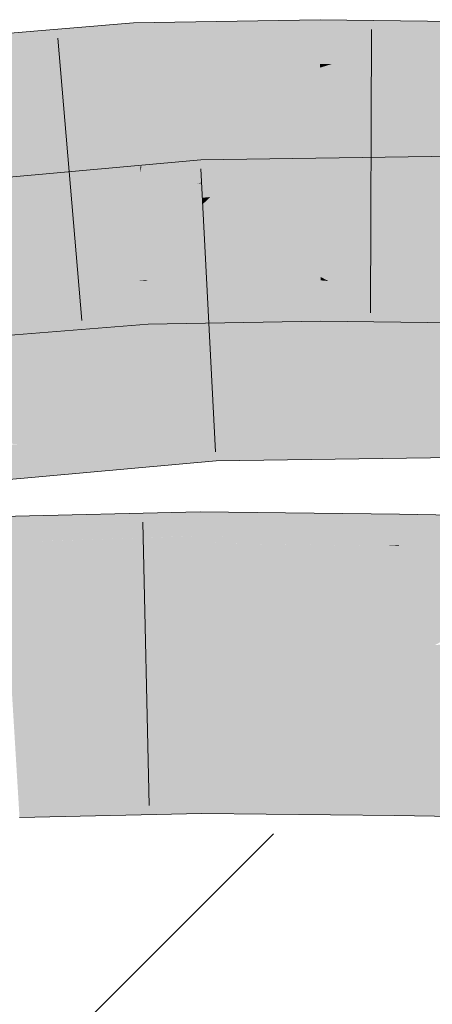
# Model space of a CAD drawing. Extents: x -620 to 300, y 62 to 1162.
# Tile 144 of 256: x 183.208 to 183.55, y 819.518 to 820.334. Entities that reach past the tile are written whole.
import ezdxf
from ezdxf.lldxf.tags import DXFTag

# ---------------------------------------------------------------- set-up
doc = ezdxf.new("R2010")
doc.units = 0
doc.layers.get('0').update_dxf_attribs({"lineweight": 13})
for name, color, linetype, lineweight, true_color in [('E_Detail_Wandschraffur', 7, 'Continuous', 5, 0xc0c0c0), ('E_Leerrohr 25-A06G94ES8I', 7, 'Continuous', 9, 0xff8000), ('E_Leerrohr 25-Shading', 7, 'Continuous', 9, 0xff8000)]:
    doc.layers.add(name, color=color, linetype=linetype, lineweight=lineweight, true_color=true_color)
tags = doc.linetypes.add('fein_strichliert', pattern=[4, 1, -2, 1]).pattern_tags.tags
tags[8:9] = [DXFTag(74, 4), DXFTag(75, 0), DXFTag(340, '0'), DXFTag(46, 0.0), DXFTag(50, 0.0), DXFTag(44, 0.0), DXFTag(45, 0.0)]
tags[6:7] = [DXFTag(74, 4), DXFTag(75, 0), DXFTag(340, '0'), DXFTag(46, 0.0), DXFTag(50, 0.0), DXFTag(44, 0.0), DXFTag(45, 0.0)]
tags[4:5] = [DXFTag(74, 4), DXFTag(75, 0), DXFTag(340, '0'), DXFTag(46, 0.0), DXFTag(50, 0.0), DXFTag(44, 0.0), DXFTag(45, 0.0)]

# ---------------------------------------------------------------- blocks, each defined once
blk = doc.blocks.new('Shading-A06G94338I', base_point=(158.14711, 818.07556))
at = {"layer": 'E_Leerrohr 25-Shading', "color": 43, "true_color": 0xd7ab7f}
for points in [[(183.30249, 820.32642), (183.30225, 820.33148), (183.22873, 820.31042), (183.25336, 820.32379)], [(183.25336, 820.32379), (183.30225, 820.33148), (183.26123, 820.32806)], [(183.33852, 820.33209), (183.30225, 820.33148), (183.30249, 820.32642)], [(183.30249, 820.32642), (183.30333, 820.30902), (183.33852, 820.33209), (183.31915, 820.31122)], [(183.457, 820.33032), (183.31578, 820.2951), (183.45705, 820.31207)], [(183.31865, 820.29578), (183.457, 820.33032), (183.37611, 820.31909)], [(183.41125, 820.33337), (183.33852, 820.33209), (183.37611, 820.31909), (183.31915, 820.31122)], [(183.457, 820.33417), (183.41125, 820.33337), (183.457, 820.33032), (183.37611, 820.31909)], [(183.48769, 820.3338), (183.457, 820.33417), (183.457, 820.33032)], [(183.457, 820.33032), (183.45705, 820.31207), (183.48769, 820.3338), (183.47038, 820.31329)], [(183.48769, 820.3338), (183.47038, 820.31329), (183.61134, 820.33221), (183.61125, 820.32648)], [(183.25336, 820.32379), (183.16527, 820.31), (183.22873, 820.31042), (183.1601, 820.29553)], [(183.23381, 820.32581), (183.16527, 820.31), (183.26123, 820.32806), (183.25336, 820.32379)], [(183.16902, 820.32043), (183.16527, 820.31), (183.23381, 820.32581)], [(183.30249, 820.32642), (183.18063, 820.28473), (183.30333, 820.30902)], [(183.18245, 820.28534), (183.30249, 820.32642), (183.22873, 820.31042)], [(183.61125, 820.32648), (183.46686, 820.29742), (183.61095, 820.30829)], [(183.47054, 820.29816), (183.61125, 820.32648), (183.54088, 820.31989)], [(183.31578, 820.2951), (183.31865, 820.29578), (183.31915, 820.31122), (183.37611, 820.31909)], [(183.46686, 820.29742), (183.47054, 820.29816), (183.47038, 820.31329), (183.54088, 820.31989)], [(183.18063, 820.28473), (183.18245, 820.28534), (183.1601, 820.29553), (183.22873, 820.31042)], [(183.18063, 820.28473), (183.30402, 820.29486), (183.30333, 820.30902)], [(183.30333, 820.30902), (183.30402, 820.29486), (183.31915, 820.31122)], [(183.31578, 820.2951), (183.31915, 820.31122), (183.30402, 820.29486)], [(183.31578, 820.2951), (183.45708, 820.29755), (183.45705, 820.31207)], [(183.45705, 820.31207), (183.45708, 820.29755), (183.47038, 820.31329)], [(183.46686, 820.29742), (183.47038, 820.31329), (183.45708, 820.29755)], [(183.46686, 820.29742), (183.61073, 820.29565), (183.61095, 820.30829)], [(183.35851, 820.2132), (183.35826, 820.21808), (183.22357, 820.18549), (183.26033, 820.20197)], [(183.26033, 820.20197), (183.35826, 820.21808), (183.28052, 820.211)], [(183.39851, 820.21863), (183.35826, 820.21808), (183.35851, 820.2132)], [(183.39851, 820.21863), (183.35851, 820.2132), (183.38835, 820.2088), (183.35921, 820.1994)], [(183.56898, 820.21875), (183.38046, 820.20117), (183.4964, 820.20007), (183.36595, 820.18713)], [(183.54768, 820.22083), (183.38046, 820.20117), (183.57874, 820.22125), (183.56898, 820.21875)], [(183.54768, 820.22083), (183.41972, 820.21893), (183.38046, 820.20117), (183.38835, 820.2088)], [(183.41972, 820.21893), (183.39851, 820.21863), (183.38835, 820.2088)], [(183.59901, 820.21027), (183.59903, 820.22156), (183.4964, 820.20007), (183.56898, 820.21875)], [(183.27344, 820.21039), (183.16968, 820.18707), (183.28052, 820.211), (183.26033, 820.20197)], [(183.18829, 820.20264), (183.16968, 820.18707), (183.27344, 820.21039)], [(183.35921, 820.1994), (183.35851, 820.2132), (183.3553, 820.19794), (183.17699, 820.16492)], [(183.17871, 820.16534), (183.35851, 820.2132), (183.22357, 820.18549)], [(183.35921, 820.1994), (183.35924, 820.19867), (183.38835, 820.2088), (183.38046, 820.20117)], [(183.59901, 820.21027), (183.42705, 820.18243), (183.59898, 820.19672)], [(183.42941, 820.18286), (183.59901, 820.21027), (183.4964, 820.20007)], [(183.26033, 820.20197), (183.16968, 820.18707), (183.22357, 820.18549), (183.14967, 820.17029)], [(183.35924, 820.19867), (183.35921, 820.1994), (183.3553, 820.19794)], [(183.38046, 820.20117), (183.35924, 820.19867), (183.36595, 820.18713), (183.35986, 820.18652)], [(183.42705, 820.18243), (183.42941, 820.18286), (183.36595, 820.18713), (183.4964, 820.20007)], [(183.3553, 820.19794), (183.17699, 820.16492), (183.2943, 820.1756), (183.29292, 820.17542)], [(183.35986, 820.18652), (183.35924, 820.19867), (183.2943, 820.1756), (183.3553, 820.19794)], [(183.59897, 820.18927), (183.59898, 820.19672), (183.57642, 820.18463), (183.42705, 820.18243)], [(183.17699, 820.16492), (183.17871, 820.16534), (183.14967, 820.17029), (183.22357, 820.18549)], [(183.29292, 820.17542), (183.36012, 820.18152), (183.35986, 820.18652)], [(183.35986, 820.18652), (183.36012, 820.18152), (183.36595, 820.18713)], [(183.42705, 820.18243), (183.36595, 820.18713), (183.36012, 820.18152)], [(183.30566, 820.11774), (183.19832, 820.10901), (183.30647, 820.11774), (183.30968, 820.10675)], [(183.31264, 820.11774), (183.31262, 820.11835), (183.30566, 820.11774)], [(183.30968, 820.10675), (183.31319, 820.10663), (183.30647, 820.11774), (183.31264, 820.11774)], [(183.31262, 820.11835), (183.42094, 820.10974), (183.41887, 820.12012)], [(183.31436, 820.11761), (183.31262, 820.11835), (183.31264, 820.11774)], [(183.31436, 820.11761), (183.42097, 820.10962), (183.31262, 820.11835), (183.42094, 820.10974)], [(183.31319, 820.10663), (183.35104, 820.10303), (183.31264, 820.11774), (183.31436, 820.11761)], [(183.42097, 820.10962), (183.31436, 820.11761), (183.42366, 820.09613), (183.35104, 820.10303)], [(183.42094, 820.10974), (183.42073, 820.12018), (183.41887, 820.12012)], [(183.45746, 820.11804), (183.45746, 820.12079), (183.42073, 820.12018)], [(183.42094, 820.10974), (183.45749, 820.10687), (183.42073, 820.12018), (183.45746, 820.11804)], [(183.4641, 820.11743), (183.45746, 820.12079), (183.45746, 820.11804)], [(183.4641, 820.11743), (183.58849, 820.10596), (183.45746, 820.12079), (183.58844, 820.10632)], [(183.45746, 820.12079), (183.58844, 820.10632), (183.58675, 820.11914)], [(183.45749, 820.10687), (183.49303, 820.10297), (183.45746, 820.11804), (183.4641, 820.11743)], [(183.42097, 820.10962), (183.45749, 820.10687), (183.42094, 820.10974)], [(183.45749, 820.10687), (183.42097, 820.10962), (183.45752, 820.0929), (183.42366, 820.09613)], [(183.58849, 820.10596), (183.4641, 820.11743), (183.5903, 820.09222), (183.49303, 820.10297)], [(183.19908, 820.10901), (183.20042, 820.10522), (183.30968, 820.10675), (183.31358, 820.09326)], [(183.23706, 820.0965), (183.31384, 820.09326), (183.20111, 820.10333), (183.20042, 820.10522)], [(183.20305, 820.0979), (183.23706, 820.0965), (183.20111, 820.10333)], [(183.31358, 820.09326), (183.31384, 820.09326), (183.30968, 820.10675), (183.31319, 820.10663)], [(183.31384, 820.09326), (183.401, 820.08319), (183.31319, 820.10663), (183.35104, 820.10303)], [(183.42366, 820.09613), (183.35104, 820.10303), (183.42618, 820.08362), (183.401, 820.08319)], [(183.45752, 820.0929), (183.53235, 820.08319), (183.45749, 820.10687), (183.49303, 820.10297)], [(183.49303, 820.10297), (183.53235, 820.08319), (183.60728, 820.09033), (183.60715, 820.08228)], [(183.20753, 820.08545), (183.31439, 820.08173), (183.20305, 820.0979), (183.23706, 820.0965)], [(183.23706, 820.0965), (183.31439, 820.08173), (183.31384, 820.09326)], [(183.31439, 820.08173), (183.401, 820.08319), (183.31384, 820.09326)], [(183.45752, 820.0929), (183.42366, 820.09613), (183.45753, 820.08417), (183.42618, 820.08362)], [(183.20769, 820.08502), (183.19182, 820.086), (183.21185, 820.07343), (183.19971, 820.07245)], [(183.29102, 820.07983), (183.31439, 820.08173), (183.20769, 820.08502), (183.20753, 820.08545)], [(183.29102, 820.07983), (183.20769, 820.08502), (183.21185, 820.07343)], [(183.45753, 820.08417), (183.53235, 820.08319), (183.45752, 820.0929)], [(183.36932, 820.00073), (183.36911, 820.00494), (183.16048, 819.98596)], [(183.59854, 820.00458), (183.59856, 820.00818), (183.36911, 820.00494)], [(183.38362, 820.00043), (183.59853, 819.99573), (183.36911, 820.00494), (183.59854, 820.00458)], [(183.38362, 820.00043), (183.36911, 820.00494), (183.36932, 820.00073)], [(183.17325, 819.98492), (183.36961, 819.99493), (183.16048, 819.98596), (183.36932, 820.00073)], [(183.36961, 819.99493), (183.40585, 819.99347), (183.36932, 820.00073), (183.38362, 820.00043)], [(183.5985, 819.98566), (183.59853, 819.99573), (183.40585, 819.99347), (183.38362, 820.00043)], [(183.20715, 819.98206), (183.37001, 819.98706), (183.17325, 819.98492), (183.36961, 819.99493)], [(183.37044, 819.97864), (183.37001, 819.98706), (183.26299, 819.97742), (183.20715, 819.98206)], [(183.37001, 819.98706), (183.43994, 819.98285), (183.36961, 819.99493), (183.40585, 819.99347)], [(183.37044, 819.97864), (183.48134, 819.96991), (183.37001, 819.98706), (183.43994, 819.98285)], [(183.40585, 819.99347), (183.43994, 819.98285), (183.5985, 819.98566), (183.59848, 819.97327)], [(183.16949, 819.97632), (183.26299, 819.97742), (183.16533, 819.98077), (183.20715, 819.98206)], [(183.43994, 819.98285), (183.48134, 819.96991), (183.59848, 819.97327), (183.59846, 819.97156)], [(183.36833, 819.96814), (183.37096, 819.96838), (183.16949, 819.97632), (183.26299, 819.97742)], [(183.36833, 819.96814), (183.16949, 819.97632), (183.17542, 819.96997)], [(183.26299, 819.97742), (183.37096, 819.96838), (183.37044, 819.97864)], [(183.37096, 819.96838), (183.48134, 819.96991), (183.37044, 819.97864)], [(183.17542, 819.96997), (183.18309, 819.96173), (183.36833, 819.96814), (183.26868, 819.95905)], [(183.18309, 819.96173), (183.19208, 819.95209), (183.26868, 819.95905)], [(183.23021, 819.92297), (183.19273, 819.92212), (183.19296, 819.91833)], [(183.19296, 819.91833), (183.19331, 819.91266), (183.23021, 819.92297), (183.22353, 819.91589)], [(183.35757, 819.9231), (183.21843, 819.91046), (183.3576, 819.91754), (183.21481, 819.90662)], [(183.35756, 819.92603), (183.22353, 819.91589), (183.35757, 819.9231), (183.21843, 819.91046)], [(183.22353, 819.91589), (183.35756, 819.92603), (183.30655, 819.9248)], [(183.23021, 819.92297), (183.22353, 819.91589), (183.30655, 819.9248)], [(183.39809, 819.92554), (183.35756, 819.92603), (183.35757, 819.9231)], [(183.35757, 819.9231), (183.3576, 819.91754), (183.39809, 819.92554), (183.39088, 819.91907)], [(183.52292, 819.92413), (183.39088, 819.91907), (183.52281, 819.91766), (183.3844, 819.91327)], [(183.39809, 819.92554), (183.39088, 819.91907), (183.50453, 819.92432)], [(183.39088, 819.91907), (183.52292, 819.92413), (183.50453, 819.92432)], [(183.52281, 819.91766), (183.52272, 819.91174), (183.67195, 819.92169), (183.63487, 819.91327)], [(183.67195, 819.92169), (183.52292, 819.92413), (183.52281, 819.91766)], [(183.22353, 819.91589), (183.19331, 819.91266), (183.21843, 819.91046), (183.19357, 819.9082)], [(183.3576, 819.91754), (183.21481, 819.90662), (183.35764, 819.91241), (183.21181, 819.90344)], [(183.39088, 819.91907), (183.3576, 819.91754), (183.3844, 819.91327), (183.35764, 819.91241)], [(183.52281, 819.91766), (183.3844, 819.91327), (183.52272, 819.91174), (183.37982, 819.90918)], [(183.21843, 819.91046), (183.19357, 819.9082), (183.21481, 819.90662), (183.19377, 819.90503)], [(183.21481, 819.90662), (183.19377, 819.90503), (183.21181, 819.90344), (183.19392, 819.90234)], [(183.33643, 819.9054), (183.22279, 819.90161), (183.19768, 819.88843), (183.20815, 819.89954)], [(183.35765, 819.90875), (183.21019, 819.90173), (183.35767, 819.90613), (183.20966, 819.90118)], [(183.35764, 819.91241), (183.21181, 819.90344), (183.35765, 819.90875), (183.21019, 819.90173)], [(183.29465, 819.89813), (183.35767, 819.90613), (183.27174, 819.89752), (183.33643, 819.9054)], [(183.3577, 819.89996), (183.35767, 819.90613), (183.29465, 819.89813)], [(183.3844, 819.91327), (183.35764, 819.91241), (183.37982, 819.90918), (183.35765, 819.90875)], [(183.37982, 819.90918), (183.35765, 819.90875), (183.3765, 819.90619), (183.35767, 819.90613)], [(183.3765, 819.90619), (183.35767, 819.90613), (183.36935, 819.89978), (183.3577, 819.89996)], [(183.46701, 819.90546), (183.37645, 819.90613), (183.3877, 819.89954), (183.36935, 819.89978)], [(183.52264, 819.90674), (183.3765, 819.90619), (183.52261, 819.90503), (183.37645, 819.90613)], [(183.52272, 819.91174), (183.37982, 819.90918), (183.52264, 819.90674), (183.3765, 819.90619)], [(183.3877, 819.89954), (183.52261, 819.90503), (183.46701, 819.90546)], [(183.60605, 819.90668), (183.52264, 819.90674), (183.59521, 819.90417), (183.52261, 819.90503)], [(183.63487, 819.91327), (183.52272, 819.91174), (183.60605, 819.90668), (183.52264, 819.90674)], [(183.21181, 819.90344), (183.19392, 819.90234), (183.21019, 819.90173), (183.19402, 819.901)], [(183.21019, 819.90173), (183.19402, 819.901), (183.20966, 819.90118), (183.19403, 819.90063)], [(183.20966, 819.90118), (183.19403, 819.90063), (183.20815, 819.89954), (183.19421, 819.89764)], [(183.20815, 819.89954), (183.19421, 819.89764), (183.19768, 819.88843), (183.19479, 819.88812)], [(183.35776, 819.8894), (183.3577, 819.89996), (183.19495, 819.88556), (183.29465, 819.89813)], [(183.19768, 819.88843), (183.19495, 819.88556), (183.27174, 819.89752), (183.29465, 819.89813)], [(183.22279, 819.90161), (183.20966, 819.90118), (183.20815, 819.89954)], [(183.3577, 819.89996), (183.35776, 819.8894), (183.36935, 819.89978)], [(183.36935, 819.89978), (183.35776, 819.8894), (183.52249, 819.89771), (183.52234, 819.88751)], [(183.3877, 819.89954), (183.51372, 819.89783), (183.52261, 819.90503), (183.52251, 819.89832)], [(183.51372, 819.89783), (183.52249, 819.89771), (183.52251, 819.89832)], [(183.52249, 819.89771), (183.52234, 819.88751), (183.56323, 819.89685)], [(183.56323, 819.89685), (183.58463, 819.90173), (183.52249, 819.89771), (183.52251, 819.89832)], [(183.58463, 819.90173), (183.59521, 819.90417), (183.52251, 819.89832), (183.52261, 819.90503)], [(183.88461, 819.89056), (183.56323, 819.89685), (183.8143, 819.88855), (183.52234, 819.88751)], [(183.8143, 819.88855), (183.52234, 819.88751), (183.68427, 819.88489)], [(183.35883, 819.70129), (183.35876, 819.71265), (183.20634, 819.69751), (183.20564, 819.70911)], [(183.51938, 819.70056), (183.51955, 819.71075), (183.35883, 819.70129), (183.35876, 819.71265)], [(184.87964, 819.68872), (183.51955, 819.71075), (183.51938, 819.70056)], [(183.20749, 819.67847), (183.35893, 819.68256), (183.20634, 819.69751), (183.35883, 819.70129)], [(183.35893, 819.68256), (183.51909, 819.68219), (183.35883, 819.70129), (183.51938, 819.70056)], [(183.51909, 819.68219), (184.87964, 819.68872), (183.51938, 819.70056)], [(184.87964, 819.68872), (183.51909, 819.68219), (183.92111, 819.67963)], [(183.20786, 819.67255), (183.35898, 819.67603), (183.20749, 819.67847), (183.35893, 819.68256)], [(183.35898, 819.67603), (183.51897, 819.67419), (183.35893, 819.68256), (183.51909, 819.68219)], [(183.51897, 819.67419), (185.36855, 819.64417), (183.51909, 819.68219), (185.3689, 819.67041)]]:
    blk.add_solid(points, dxfattribs=at)
at = {"layer": 'E_Leerrohr 25-Shading', "color": 31, "true_color": 0xfabd7f}
for points in [[(183.31578, 820.2951), (183.31174, 820.24707), (183.45708, 820.29755), (183.45708, 820.29443)], [(183.46686, 820.29742), (183.45708, 820.29755), (183.45708, 820.29443)], [(183.45708, 820.29443), (183.45718, 820.2511), (183.46686, 820.29742), (183.46194, 820.25226)], [(183.46686, 820.29742), (183.46194, 820.25226), (183.61073, 820.29565), (183.61061, 820.28845)], [(183.30424, 820.29041), (183.17285, 820.23206), (183.30643, 820.24536), (183.16737, 820.19507)], [(183.18063, 820.28473), (183.17285, 820.23206), (183.30402, 820.29486), (183.30424, 820.29041)], [(183.31578, 820.2951), (183.30402, 820.29486), (183.30424, 820.29041)], [(183.30424, 820.29041), (183.30643, 820.24536), (183.31578, 820.2951), (183.31174, 820.24707)], [(183.45708, 820.29443), (183.31174, 820.24707), (183.45718, 820.2511), (183.30882, 820.21265)], [(183.61061, 820.28845), (183.46194, 820.25226), (183.60994, 820.24829), (183.45839, 820.21954)], [(183.45718, 820.2511), (183.30882, 820.21265), (183.40312, 820.20825), (183.30832, 820.2066)], [(183.45718, 820.2511), (183.40312, 820.20825), (183.45724, 820.21936)], [(183.46194, 820.25226), (183.45718, 820.2511), (183.45839, 820.21954), (183.45724, 820.21936)], [(183.60994, 820.24829), (183.45839, 820.21954), (183.57588, 820.20764), (183.45726, 820.20917)], [(183.30643, 820.24536), (183.16737, 820.19507), (183.30803, 820.21246), (183.28041, 820.20428)], [(183.31174, 820.24707), (183.30643, 820.24536), (183.30882, 820.21265), (183.30803, 820.21246)], [(183.40312, 820.20825), (183.45726, 820.20917), (183.45724, 820.21936)], [(183.45724, 820.21936), (183.45726, 820.20917), (183.45839, 820.21954)], [(183.28041, 820.20428), (183.30832, 820.2066), (183.30803, 820.21246)], [(183.30803, 820.21246), (183.30832, 820.2066), (183.30882, 820.21265)], [(183.30832, 820.2066), (183.31003, 820.17157), (183.40312, 820.20825), (183.41016, 820.1731)], [(183.40312, 820.20825), (183.41016, 820.1731), (183.45726, 820.20917), (183.45734, 820.17377)], [(183.45726, 820.20917), (183.45734, 820.17377), (183.57588, 820.20764), (183.58018, 820.17511)], [(183.28041, 820.20428), (183.16737, 820.19507), (183.29138, 820.16669), (183.18112, 820.1568)], [(183.28041, 820.20428), (183.2901, 820.17108), (183.30832, 820.2066), (183.31003, 820.17157)], [(183.57896, 820.18469), (183.42705, 820.18243), (183.41455, 820.15118), (183.40506, 820.151)], [(183.57896, 820.18469), (183.41766, 820.15179), (183.59895, 820.18494), (183.41916, 820.15179)], [(183.57835, 820.15198), (183.59888, 820.1543), (183.41916, 820.15179), (183.59895, 820.18494)], [(183.29292, 820.17542), (183.17699, 820.16492), (183.18825, 820.13702), (183.16817, 820.13531)], [(183.29292, 820.17542), (183.1882, 820.13702), (183.36012, 820.18152), (183.19955, 820.138)], [(183.28143, 820.14508), (183.36093, 820.16541), (183.19955, 820.138), (183.36012, 820.18152)], [(183.42705, 820.18243), (183.36012, 820.18152), (183.36093, 820.16541)], [(183.42705, 820.18243), (183.36093, 820.16541), (183.40506, 820.151), (183.36171, 820.15033)], [(183.45734, 820.17377), (183.45746, 820.12079), (183.58018, 820.17511), (183.58759, 820.11914)], [(183.18112, 820.1568), (183.19832, 820.10901), (183.29138, 820.16669), (183.30566, 820.11774)], [(183.2901, 820.17108), (183.30566, 820.11774), (183.31003, 820.17157), (183.31262, 820.11835)], [(183.31003, 820.17157), (183.31262, 820.11835), (183.41016, 820.1731), (183.42073, 820.12018)], [(183.45734, 820.17377), (183.41016, 820.1731), (183.45746, 820.12079), (183.42047, 820.12146)], [(183.29736, 820.14642), (183.36093, 820.16541), (183.28143, 820.14508)], [(183.36171, 820.15033), (183.36093, 820.16541), (183.29912, 820.14697)], [(183.30557, 820.12671), (183.3622, 820.1405), (183.29912, 820.14697), (183.36171, 820.15033)], [(183.36171, 820.15033), (183.3622, 820.1405), (183.40506, 820.151), (183.40359, 820.14893)], [(183.39067, 820.13043), (183.57835, 820.15198), (183.40359, 820.14893), (183.41916, 820.15179)], [(183.43736, 820.13007), (183.58325, 820.15198), (183.39067, 820.13043), (183.57835, 820.15198)], [(183.41766, 820.15179), (183.40359, 820.14893), (183.41916, 820.15179)], [(183.40506, 820.151), (183.40359, 820.14893), (183.41455, 820.15118)], [(183.59883, 820.12866), (183.59888, 820.1543), (183.44165, 820.13068)], [(183.20116, 820.11774), (183.29736, 820.14642), (183.16196, 820.1145), (183.28143, 820.14508)], [(183.16196, 820.1145), (183.28143, 820.14508), (183.16629, 820.12897), (183.19955, 820.138)], [(183.30557, 820.12671), (183.29912, 820.14697), (183.22371, 820.12445)], [(183.39067, 820.13043), (183.40359, 820.14893), (183.3627, 820.13068), (183.3622, 820.1405)], [(183.3627, 820.13068), (183.3622, 820.1405), (183.32152, 820.13062)], [(183.15465, 820.08997), (183.3633, 820.11896), (183.30557, 820.12671), (183.36282, 820.1283)], [(183.22371, 820.12445), (183.15918, 820.10516), (183.30557, 820.12671), (183.15465, 820.08997)], [(183.36282, 820.1283), (183.3627, 820.13068), (183.30557, 820.12671), (183.32152, 820.13062)], [(183.38947, 820.12872), (183.39067, 820.13043), (183.36282, 820.1283), (183.3627, 820.13068)], [(183.3633, 820.11896), (183.38487, 820.12219), (183.36282, 820.1283), (183.38947, 820.12872)], [(183.59883, 820.12762), (183.3726, 820.10461), (183.59877, 820.10553), (183.36461, 820.0932)], [(183.59883, 820.12762), (183.38487, 820.12219), (183.3726, 820.10461)], [(183.59883, 820.12762), (183.59883, 820.12866), (183.38487, 820.12219), (183.44165, 820.13068)], [(183.38947, 820.12872), (183.38487, 820.12219), (183.43356, 820.12946)], [(183.43736, 820.13007), (183.39067, 820.13043), (183.43356, 820.12946), (183.38947, 820.12872)], [(183.3633, 820.11896), (183.15132, 820.0788), (183.36407, 820.10376), (183.14981, 820.07373)], [(183.3633, 820.11896), (183.15465, 820.08997), (183.15132, 820.0788)], [(183.38487, 820.12219), (183.3633, 820.11896), (183.3726, 820.10461), (183.36407, 820.10376)], [(183.42047, 820.12146), (183.42073, 820.12018), (183.45746, 820.12079)], [(183.14981, 820.07373), (183.36461, 820.0932), (183.36407, 820.10376)], [(183.36407, 820.10376), (183.36461, 820.0932), (183.3726, 820.10461)], [(183.36461, 820.0932), (183.59875, 820.09656), (183.59877, 820.10553)], [(183.36911, 820.00494), (183.36461, 820.0932), (183.16048, 819.98596), (183.14981, 820.07373)], [(183.59856, 820.00818), (183.59875, 820.09656), (183.36911, 820.00494), (183.36461, 820.0932)], [(183.35805, 819.83954), (183.35776, 819.8894), (183.19925, 819.81445), (183.19495, 819.88556)], [(183.52194, 819.86255), (183.52234, 819.88751), (183.35805, 819.83954), (183.35776, 819.8894)], [(183.52194, 819.86255), (183.52118, 819.81439), (183.68427, 819.88489), (183.55252, 819.81573)], [(183.68427, 819.88489), (183.52234, 819.88751), (183.52194, 819.86255)], [(183.35805, 819.83954), (183.35823, 819.80713), (183.52194, 819.86255), (183.52118, 819.81439)], [(183.55252, 819.81573), (183.52094, 819.79913), (185.37149, 819.85754), (185.37027, 819.76917)], [(183.19925, 819.81445), (183.20029, 819.79736), (183.35805, 819.83954), (183.35823, 819.80713)], [(183.52118, 819.81439), (183.52094, 819.79913), (183.55252, 819.81573)], [(183.35823, 819.80713), (183.35826, 819.80103), (183.52118, 819.81439), (183.52094, 819.79913)], [(183.20029, 819.79736), (183.35826, 819.80103), (183.35823, 819.80713)], [(183.35829, 819.7962), (183.35826, 819.80103), (183.20042, 819.79523), (183.20029, 819.79736)], [(183.52086, 819.79437), (183.52094, 819.79913), (183.35829, 819.7962), (183.35826, 819.80103)], [(185.37027, 819.76917), (183.52094, 819.79913), (183.52086, 819.79437)], [(183.20172, 819.77368), (183.35841, 819.77551), (183.20042, 819.79523), (183.35829, 819.7962)], [(183.35841, 819.77551), (183.52055, 819.77466), (183.35829, 819.7962), (183.52086, 819.79437)], [(185.13831, 819.76184), (185.37027, 819.76917), (183.52055, 819.77466), (183.52086, 819.79437)], [(183.20436, 819.73016), (183.35864, 819.73328), (183.20172, 819.77368), (183.35841, 819.77551)], [(183.35864, 819.73328), (183.5199, 819.7337), (183.35841, 819.77551), (183.52055, 819.77466)], [(183.52055, 819.77466), (183.5199, 819.7337), (185.13831, 819.76184), (184.25645, 819.73401)], [(183.5199, 819.7337), (183.51955, 819.71075), (184.25645, 819.73401)], [(184.25645, 819.73401), (183.51955, 819.71075), (185.36922, 819.69336), (184.87964, 819.68872)], [(183.20436, 819.73016), (183.20514, 819.71729), (183.35864, 819.73328), (183.35876, 819.71356)], [(183.35876, 819.71265), (183.51955, 819.71075), (183.35864, 819.73328), (183.5199, 819.7337)], [(183.20514, 819.71729), (183.20564, 819.70911), (183.35876, 819.71356), (183.35876, 819.71265)]]:
    blk.add_solid(points, dxfattribs=at)
blk = doc.blocks.new('Referenz-A06G94EY8I')
at = {"layer": 'E_Detail_Wandschraffur', "linetype": 'fein_strichliert', "ltscale": 0.13}
blk.add_line((182.85927, 819.10011), (183.41834, 819.65918), dxfattribs=at)
at = {"layer": 'E_Leerrohr 25-A06G94ES8I', "linetype": 'Continuous', "ltscale": 0.13}
for p, q in [((183.30224, 820.33145), (183.15053, 820.31891)), ((183.457, 820.33416), (183.30224, 820.33145)), ((183.61135, 820.33223), (183.457, 820.33416)), ((183.49965, 820.32613), (183.49892, 820.09114)), ((183.23956, 820.31886), (183.25945, 820.0847)), ((183.35826, 820.21805), (183.13471, 820.19781)), ((183.59904, 820.22157), (183.35826, 820.21805)), ((183.35828, 820.21053), (183.37025, 819.97584)), ((183.3144, 820.08175), (183.18423, 820.0712)), ((183.45754, 820.08417), (183.3144, 820.08175)), ((183.60715, 820.08227), (183.45754, 820.08417)), ((183.59847, 819.97157), (183.37096, 819.96838)), ((183.37096, 819.96838), (183.16491, 819.94964)), ((183.35755, 819.926), (183.19273, 819.92211)), ((183.52292, 819.92414), (183.35755, 819.926)), ((185.37199, 819.89415), (183.52292, 819.92414)), ((183.31022, 819.91742), (183.31526, 819.68247)), ((183.35897, 819.67601), (183.20785, 819.67256)), ((183.51896, 819.67417), (183.35897, 819.67601)), ((185.36854, 819.64417), (183.51896, 819.67417))]:
    blk.add_line(p, q, dxfattribs=at)

msp = doc.modelspace()

# ---------------------------------------------------------------- block references
at = {"color": 8, "lineweight": 25, "ltscale": 0.25, "true_color": 0x808080}
msp.add_blockref('Referenz-A06G94EY8I', (0, 0), dxfattribs=at)
msp.add_blockref('Shading-A06G94338I', (158.14711, 818.07556))

doc.saveas('drawing.dxf')
